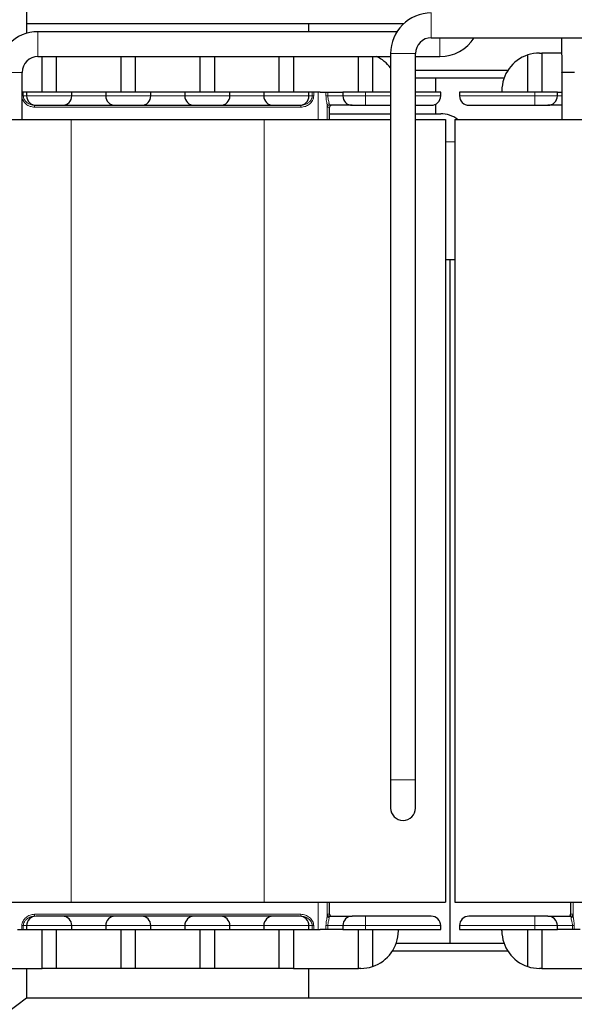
# Model space of a CAD drawing. Header units: millimetres. Extents: x 5 to 418, y 2 to 292.
# Tile 15 of 51: x 59 to 88, y 182 to 234. Entities that reach past the tile are written whole.
import ezdxf

# ---------------------------------------------------------------- set-up
doc = ezdxf.new("R2010")
doc.units = ezdxf.units.MM

msp = doc.modelspace()

# ---------------------------------------------------------------- linework, layer by layer
at = {"color": 7, "linetype": 'Continuous', "lineweight": 25}
for p, q in [((59.0446, 259.7964), (59.0446, 233.7964)), ((59.0446, 233.7964), (79.0935, 233.7964)), ((59.0446, 233.7964), (59.0446, 233.2714)), ((74.0446, 233.3564), (74.0446, 233.7964)), ((78.7225, 233.3564), (59.6446, 233.3564)), ((80.5446, 233.0364), (98.3571, 233.0364)), ((87.4615, 233.0364), (87.4845, 231.207)), ((59.6446, 232.0364), (78.3846, 232.0364)), ((59.8696, 230.1464), (59.8696, 232.0364)), ((60.6196, 232.0364), (60.6196, 230.1464)), ((64.0696, 230.1464), (64.0696, 232.0364)), ((64.8196, 232.0364), (64.8196, 230.1464)), ((68.2696, 230.1464), (68.2696, 232.0364)), ((69.0196, 232.0364), (69.0196, 230.1464)), ((72.4696, 230.1464), (72.4696, 232.0364)), ((73.2196, 232.0364), (73.2196, 230.1464)), ((76.6696, 230.1464), (76.6696, 232.0364)), ((77.4196, 232.0364), (77.4196, 230.1464)), ((78.3846, 232.1964), (78.3846, 193.5964)), ((79.7046, 193.5964), (79.7046, 232.1964)), ((79.7046, 232.0364), (81.0071, 232.0364)), ((85.6696, 230.1464), (85.6696, 232.1213)), ((86.2946, 232.2214), (86.4196, 232.2214)), ((86.4196, 232.2214), (86.4196, 230.1464)), ((87.4718, 232.2214), (86.4196, 232.2214)), ((58.8046, 228.6964), (58.8046, 231.1964)), ((84.6081, 231.2964), (79.7046, 231.2964)), ((84.4119, 230.8964), (79.7046, 230.8964)), ((80.7946, 230.1464), (80.7946, 230.8964)), ((80.7946, 230.1464), (80.7946, 230.8964)), ((87.4846, 231.1964), (87.4846, 228.6964)), ((58.8676, 230.1464), (58.8046, 230.1464)), ((59.0446, 230.1464), (58.8676, 230.1464)), ((59.0446, 230.1464), (59.0446, 229.9464)), ((61.4446, 230.1464), (59.0446, 230.1464)), ((61.4446, 229.9464), (61.4446, 230.1464)), ((63.2446, 230.1464), (61.4446, 230.1464)), ((63.2446, 230.1464), (63.2446, 229.9464)), ((65.6446, 230.1464), (63.2446, 230.1464)), ((65.6446, 229.9464), (65.6446, 230.1464)), ((67.4446, 230.1464), (65.6446, 230.1464)), ((67.4446, 230.1464), (67.4446, 229.9464)), ((69.8446, 230.1464), (67.4446, 230.1464)), ((69.8446, 229.9464), (69.8446, 230.1464)), ((71.6446, 230.1464), (69.8446, 230.1464)), ((74.0446, 230.1464), (71.6446, 230.1464)), ((71.6446, 230.1464), (71.6446, 229.9464)), ((74.0446, 229.9464), (74.0446, 230.1464)), ((74.2215, 230.1464), (74.0446, 230.1464)), ((74.2986, 230.1464), (74.2215, 230.1464)), ((74.5268, 230.1464), (74.2986, 230.1464)), ((74.6372, 230.1464), (74.5268, 230.1464)), ((74.6372, 230.1464), (75.6154, 230.1464)), ((75.6154, 230.1464), (75.8446, 230.1464)), ((75.8446, 230.1464), (75.8446, 229.9464)), ((77.0446, 230.1464), (75.8446, 230.1464)), ((78.3846, 230.1464), (77.0446, 230.1464)), ((81.0446, 230.1464), (79.7046, 230.1464)), ((81.0446, 229.9464), (81.0446, 230.1464)), ((82.0446, 230.1464), (82.0446, 229.9464)), ((86.0446, 230.1464), (82.0446, 230.1464)), ((84.2946, 230.2214), (84.2946, 230.1464)), ((87.2446, 230.1464), (86.0446, 230.1464)), ((87.2446, 229.9464), (87.2446, 230.1464)), ((87.2446, 230.1464), (87.4738, 230.1464)), ((87.4738, 230.1464), (87.4846, 230.1464)), ((75.1446, 228.6964), (75.1446, 229.3464)), ((80.7946, 228.9964), (80.7946, 229.5134)), ((80.7946, 228.9964), (80.7946, 229.5134)), ((75.1446, 228.9964), (78.3846, 228.9964)), ((79.7046, 228.9964), (81.0446, 228.9964)), ((51.7946, 228.6964), (61.4196, 228.6964)), ((61.4196, 228.6964), (71.6696, 228.6964)), ((71.6696, 228.6964), (78.3846, 228.6964)), ((79.7046, 228.6964), (81.2946, 228.6964)), ((81.2946, 228.6964), (81.2946, 187.0964)), ((81.7946, 228.6964), (81.7946, 187.0964)), ((81.7946, 228.6964), (91.4196, 228.6964)), ((81.2946, 221.2464), (81.7946, 221.2464)), ((81.5446, 184.8964), (81.5446, 221.2464)), ((78.3846, 193.5964), (78.3846, 192.0964)), ((79.7046, 192.0964), (79.7046, 193.5964)), ((51.7946, 187.0964), (61.4196, 187.0964)), ((61.4196, 187.0964), (71.6696, 187.0964)), ((71.6696, 187.0964), (81.2946, 187.0964)), ((75.1446, 186.4464), (75.1446, 187.0964)), ((81.7946, 187.0964), (91.4196, 187.0964)), ((87.9446, 187.0964), (87.9446, 186.4464)), ((59.0446, 185.8464), (59.0446, 185.6464)), ((61.4446, 185.6464), (61.4446, 185.8464)), ((63.2446, 185.8464), (63.2446, 185.6464)), ((65.6446, 185.6464), (65.6446, 185.8464)), ((67.4446, 185.8464), (67.4446, 185.6464)), ((69.8446, 185.6464), (69.8446, 185.8464)), ((71.6446, 185.8464), (71.6446, 185.6464)), ((74.0446, 185.6464), (74.0446, 185.8464)), ((75.8446, 185.8464), (75.8446, 185.6464)), ((81.0446, 185.6464), (81.0446, 185.8464)), ((82.0446, 185.8464), (82.0446, 185.6464)), ((87.2446, 185.6464), (87.2446, 185.8464)), ((58.5623, 185.6464), (58.7906, 185.6464)), ((58.7906, 185.6464), (58.8676, 185.6464)), ((58.8676, 185.6464), (59.0446, 185.6464)), ((59.0446, 185.6464), (61.4446, 185.6464)), ((59.8696, 183.5714), (59.8696, 185.6464)), ((60.6196, 185.6464), (60.6196, 183.5714)), ((61.4446, 185.6464), (63.2446, 185.6464)), ((63.2446, 185.6464), (65.6446, 185.6464)), ((64.0696, 183.5714), (64.0696, 185.6464)), ((64.8196, 185.6464), (64.8196, 183.5714)), ((65.6446, 185.6464), (67.4446, 185.6464)), ((67.4446, 185.6464), (69.8446, 185.6464)), ((68.2696, 183.5714), (68.2696, 185.6464)), ((69.0196, 185.6464), (69.0196, 183.5714)), ((69.8446, 185.6464), (71.6446, 185.6464)), ((71.6446, 185.6464), (74.0446, 185.6464)), ((72.4696, 183.5714), (72.4696, 185.6464)), ((73.2196, 185.6464), (73.2196, 183.5714)), ((74.0446, 185.6464), (74.2215, 185.6464)), ((74.2215, 185.6464), (74.2986, 185.6464)), ((74.2986, 185.6464), (74.5268, 185.6464)), ((74.5268, 185.6464), (74.6372, 185.6464)), ((75.6154, 185.6464), (74.6372, 185.6464)), ((75.8446, 185.6464), (75.6154, 185.6464)), ((75.8446, 185.6464), (77.0446, 185.6464)), ((76.6696, 183.5714), (76.6696, 185.6464)), ((77.0446, 185.6464), (81.0446, 185.6464)), ((77.4196, 185.6464), (77.4196, 183.6716)), ((78.7946, 185.5714), (78.7946, 185.6464)), ((82.0446, 185.6464), (86.0446, 185.6464)), ((84.2946, 185.5714), (84.2946, 185.6464)), ((85.6696, 183.6716), (85.6696, 185.6464)), ((86.0446, 185.6464), (87.2446, 185.6464)), ((86.4196, 185.6464), (86.4196, 183.5714)), ((87.4738, 185.6464), (87.2446, 185.6464)), ((88.452, 185.6464), (87.4738, 185.6464)), ((84.4119, 184.8964), (78.6772, 184.8964)), ((84.6081, 184.4964), (78.4811, 184.4964)), ((56.4196, 183.5714), (59.8696, 183.5714)), ((59.0446, 183.5714), (59.0446, 181.9964)), ((60.6196, 183.5714), (59.8696, 183.5714)), ((64.0696, 183.5714), (60.6196, 183.5714)), ((64.8196, 183.5714), (64.0696, 183.5714)), ((68.2696, 183.5714), (64.8196, 183.5714)), ((69.0196, 183.5714), (68.2696, 183.5714)), ((72.4696, 183.5714), (69.0196, 183.5714)), ((73.2196, 183.5714), (72.4696, 183.5714)), ((73.2196, 183.5714), (76.6696, 183.5714)), ((74.0446, 181.9964), (74.0446, 183.5714)), ((76.7946, 183.5714), (76.6696, 183.5714)), ((86.4196, 183.5714), (86.2946, 183.5714)), ((86.4196, 183.5714), (89.8696, 183.5714)), ((59.0446, 181.9964), (41.7946, 168.9964)), ((134.0446, 181.9964), (59.0446, 181.9964))]:
    msp.add_line(p, q, dxfattribs=at)
at = {"color": 7, "linetype": 'Continuous', "lineweight": 18}
for p, q in [((80.5446, 234.3564), (80.5446, 233.0364)), ((59.6446, 233.3564), (59.6446, 232.6964)), ((81.0071, 233.0364), (81.0071, 232.6964)), ((59.6446, 232.6964), (59.6446, 232.0364)), ((81.0071, 232.6964), (81.0071, 232.0364)), ((78.3846, 232.1964), (79.7046, 232.1964)), ((58.1446, 231.1964), (58.8046, 231.1964)), ((87.4845, 231.207), (88.1445, 231.2153)), ((87.4846, 231.1964), (88.1446, 231.1964)), ((58.8046, 229.9464), (58.8676, 229.9464)), ((58.8676, 230.1464), (58.8676, 229.9464)), ((59.0446, 229.9464), (58.8676, 229.9464)), ((59.0446, 229.9464), (61.4446, 229.9464)), ((63.2446, 229.9464), (61.4446, 229.9464)), ((63.2446, 229.9464), (65.6446, 229.9464)), ((67.4446, 229.9464), (65.6446, 229.9464)), ((67.4446, 229.9464), (69.8446, 229.9464)), ((71.6446, 229.9464), (69.8446, 229.9464)), ((71.6446, 229.9464), (74.0446, 229.9464)), ((74.2215, 229.9464), (74.0446, 229.9464)), ((74.2215, 230.1464), (74.2215, 229.9464)), ((74.2215, 229.9464), (74.2986, 229.9464)), ((74.2986, 230.1464), (74.2986, 229.9464)), ((74.5268, 230.1464), (74.5268, 228.6964)), ((74.9483, 229.9464), (74.9483, 230.1464)), ((75.0474, 229.9464), (74.9483, 229.9464)), ((75.0474, 229.9464), (75.0474, 230.1464)), ((75.8446, 229.9464), (75.0474, 229.9464)), ((75.8446, 229.9464), (77.0446, 229.9464)), ((77.0446, 229.9464), (77.0446, 230.1464)), ((77.0446, 229.9464), (78.3846, 229.9464)), ((77.0446, 229.4464), (77.0446, 229.9464)), ((79.7046, 229.9464), (81.0446, 229.9464)), ((82.0446, 229.9464), (86.0446, 229.9464)), ((86.0446, 229.9464), (86.0446, 230.1464)), ((86.0446, 229.4464), (86.0446, 229.9464)), ((86.0446, 229.9464), (87.2446, 229.9464)), ((87.4846, 229.9464), (87.2446, 229.9464)), ((73.6177, 229.3464), (59.4715, 229.3464)), ((75.0098, 229.4406), (75.0098, 228.6964)), ((75.1446, 229.3464), (75.0199, 229.3464)), ((61.4196, 228.6964), (61.4196, 187.0964)), ((71.6696, 228.6964), (71.6696, 187.0964)), ((81.7946, 227.4964), (81.2946, 227.4964)), ((78.3846, 193.5964), (79.7046, 193.5964)), ((74.5268, 187.0964), (74.5268, 185.6464)), ((75.0098, 187.0964), (75.0098, 186.3522)), ((88.0794, 186.3522), (88.0794, 187.0964)), ((59.4715, 186.4464), (73.6177, 186.4464)), ((75.0199, 186.4464), (75.1446, 186.4464)), ((77.0446, 186.3464), (77.0446, 185.8464)), ((86.0446, 186.3464), (86.0446, 185.8464)), ((87.9446, 186.4464), (88.0693, 186.4464)), ((58.7906, 185.6464), (58.7906, 185.8464)), ((58.8676, 185.8464), (58.7906, 185.8464)), ((58.8676, 185.8464), (59.0446, 185.8464)), ((58.8676, 185.6464), (58.8676, 185.8464)), ((61.4446, 185.8464), (59.0446, 185.8464)), ((61.4446, 185.8464), (63.2446, 185.8464)), ((65.6446, 185.8464), (63.2446, 185.8464)), ((65.6446, 185.8464), (67.4446, 185.8464)), ((69.8446, 185.8464), (67.4446, 185.8464)), ((69.8446, 185.8464), (71.6446, 185.8464)), ((74.0446, 185.8464), (71.6446, 185.8464)), ((74.0446, 185.8464), (74.2215, 185.8464)), ((74.2215, 185.6464), (74.2215, 185.8464)), ((74.2986, 185.8464), (74.2215, 185.8464)), ((74.2986, 185.8464), (74.2986, 185.6464)), ((74.9483, 185.6464), (74.9483, 185.8464)), ((74.9483, 185.8464), (75.0474, 185.8464)), ((75.0474, 185.8464), (75.8446, 185.8464)), ((75.0474, 185.6464), (75.0474, 185.8464)), ((77.0446, 185.8464), (75.8446, 185.8464)), ((81.0446, 185.8464), (77.0446, 185.8464)), ((77.0446, 185.8464), (77.0446, 185.6464)), ((86.0446, 185.8464), (82.0446, 185.8464)), ((87.2446, 185.8464), (86.0446, 185.8464)), ((86.0446, 185.8464), (86.0446, 185.6464)), ((87.2446, 185.8464), (88.0418, 185.8464)), ((88.0418, 185.8464), (88.0418, 185.6464)), ((88.0418, 185.8464), (88.1408, 185.8464)), ((88.1408, 185.8464), (88.1408, 185.6464))]:
    msp.add_line(p, q, dxfattribs=at)
at = {"color": 7, "linetype": 'Continuous', "lineweight": 25}
for centre, radius, start, end in [((80.5446, 232.1964), 2.16, 90, 180), ((59.6446, 231.1964), 2.16, 90, 180), ((80.5446, 232.1964), 0.84, 90, 180), ((81.0071, 234.1964), 2.16, 270, 327.51784), ((59.6446, 231.1964), 0.84, 90, 180), ((76.7946, 230.2214), 2, 37.34474, 65.16212), ((86.2946, 230.2214), 2, 108.20996, 180), ((86.2946, 230.2214), 2, 90, 108.20996), ((86.6446, 231.1964), 0.84, 0, 0.72069), ((59.5446, 229.9464), 0.5, 180, 270), ((60.9446, 229.9464), 0.5, 270, 0), ((63.7446, 229.9464), 0.5, 180, 270), ((65.1446, 229.9464), 0.5, 270, 0), ((67.9446, 229.9464), 0.5, 180, 270), ((69.3446, 229.9464), 0.5, 270, 0), ((72.1446, 229.9464), 0.5, 180, 270), ((73.5446, 229.9464), 0.5, 270, 0), ((76.3446, 229.9464), 0.5, 180, 270), ((80.5446, 229.9464), 0.5, 270, 0), ((82.5446, 229.9464), 0.5, 180, 270), ((86.7446, 229.9464), 0.5, 270, 0), ((75.2446, 229.3464), 0.1, 90, 180), ((81.0446, 227.4964), 1.5, 53.1301, 90), ((79.0446, 192.0964), 0.66, 180, 0), ((59.5446, 185.8464), 0.5, 90, 180), ((60.9446, 185.8464), 0.5, 0, 90), ((63.7446, 185.8464), 0.5, 90, 180), ((65.1446, 185.8464), 0.5, 0, 90), ((67.9446, 185.8464), 0.5, 90, 180), ((69.3446, 185.8464), 0.5, 0, 90), ((72.1446, 185.8464), 0.5, 90, 180), ((73.5446, 185.8464), 0.5, 0, 90), ((75.2446, 186.4464), 0.1, 180, 270), ((76.3446, 185.8464), 0.5, 90, 180), ((80.5446, 185.8464), 0.5, 0, 90), ((82.5446, 185.8464), 0.5, 90, 180), ((86.7446, 185.8464), 0.5, 0, 90), ((87.8446, 186.4464), 0.1, 270, 0), ((76.7946, 185.5714), 2, 288.20996, 0), ((86.2946, 185.5714), 2, 180, 251.79004), ((76.7946, 185.5714), 2, 270, 288.20996), ((86.2946, 185.5714), 2, 251.79004, 270)]:
    msp.add_arc(centre, radius, start, end, dxfattribs=at)
at = {"color": 7, "linetype": 'Continuous', "lineweight": 18}
for centre, radius, start, end in [((58.6278, 229.3714), 0.8441, 358.30432, 5.09901), ((74.4614, 229.3714), 0.8441, 174.90099, 181.69568), ((75.1056, 229.4292), 0.0965, 82.63961, 173.21094), ((75.1199, 229.3464), 0.1, 90.01331, 180.0133), ((58.6278, 186.4214), 0.8441, 354.90099, 1.69568), ((74.4614, 186.4214), 0.8441, 178.30432, 185.09901), ((75.1056, 186.3637), 0.0965, 186.78906, 277.36039), ((75.1199, 186.4464), 0.1, 179.9867, 269.98669), ((87.9693, 186.4464), 0.1, 270.01331, 0.0133), ((87.9835, 186.3637), 0.0965, 262.63961, 353.21094)]:
    msp.add_arc(centre, radius, start, end, dxfattribs=at)
for points, knots in [([(59.4715, 229.3464), (59.3884, 229.3553), (59.2222, 229.3731), (59.0015, 229.5043), (58.8688, 229.6667), (58.8106, 229.7866), (58.8051, 229.8333), (58.8046, 229.8378)], [0, 0, 0, 0, 0.2804166, 0.56100368, 0.84086258, 0.98483859, 1, 1, 1, 1]), ([(58.8676, 229.9464), (58.8706, 229.9129), (58.8771, 229.8409), (58.9242, 229.7421), (58.9765, 229.6734), (59.0264, 229.6226), (59.1071, 229.5532), (59.2547, 229.4686), (59.3973, 229.4538), (59.4685, 229.4464)], [0, 0, 0, 0, 0.116807, 0.2509526, 0.3758965, 0.4188728, 0.5010195, 0.7506325, 1, 1, 1, 1]), ([(74.2986, 229.9464), (74.2955, 229.9055), (74.2892, 229.8221), (74.224, 229.6666), (74.0871, 229.5048), (73.8675, 229.3731), (73.701, 229.3553), (73.6177, 229.3464)], [0, 0, 0, 0, 0.1229025, 0.250617, 0.5003658, 0.7500652, 1, 1, 1, 1]), ([(73.6206, 229.4464), (73.692, 229.4538), (73.8346, 229.4686), (73.9817, 229.5531), (74.0895, 229.6455), (74.1597, 229.7307), (74.2121, 229.8411), (74.2185, 229.913), (74.2215, 229.9464)], [0, 0, 0, 0, 0.2496867, 0.499133, 0.579856, 0.749431, 0.8833357, 1, 1, 1, 1]), ([(75.0098, 229.4406), (75.0063, 229.4718), (74.999, 229.5361), (74.9737, 229.6637), (74.9527, 229.802), (74.9498, 229.8984), (74.9483, 229.9464)], [0, 0, 0, 0, 0.2418077, 0.499485, 0.7503574, 1, 1, 1, 1]), ([(75.0474, 229.9464), (75.0493, 229.9043), (75.0515, 229.8574), (75.0652, 229.7772), (75.0814, 229.7003), (75.1099, 229.6005), (75.1153, 229.5501), (75.118, 229.5249)], [0, 0, 0, 0, 0.2506155, 0.2785676, 0.500506, 0.7500164, 1, 1, 1, 1]), ([(75.0199, 229.3464), (75.0181, 229.3506), (75.0146, 229.3589), (75.0114, 229.4133), (75.0098, 229.4406)], [0, 0, 0, 0, 0.4984295, 1, 1, 1, 1]), ([(75.118, 229.5249), (75.1182, 229.5013), (75.1184, 229.4562), (75.1194, 229.4496), (75.1198, 229.4464)], [0, 0, 0, 0, 0.52285734, 1, 1, 1, 1]), ([(58.7906, 185.8464), (58.7937, 185.8875), (58.8, 185.9712), (58.8655, 186.1268), (59.0026, 186.2883), (59.2219, 186.4198), (59.3883, 186.4375), (59.4715, 186.4464)], [0, 0, 0, 0, 0.1233714, 0.2516027, 0.500687, 0.7504194, 1, 1, 1, 1]), ([(59.4685, 186.3464), (59.3973, 186.339), (59.2547, 186.3242), (59.1072, 186.2396), (58.9994, 186.1471), (58.9295, 186.0619), (58.8771, 185.9519), (58.8706, 185.8799), (58.8676, 185.8464)], [0, 0, 0, 0, 0.24943137, 0.49910834, 0.58127589, 0.74898277, 0.88315429, 1, 1, 1, 1]), ([(73.6177, 186.4464), (73.701, 186.4375), (73.8675, 186.4197), (74.0871, 186.288), (74.224, 186.1263), (74.2892, 185.9708), (74.2955, 185.8874), (74.2986, 185.8464)], [0, 0, 0, 0, 0.2499334, 0.4996312, 0.7493785, 0.8770034, 1, 1, 1, 1]), ([(74.2215, 185.8464), (74.2185, 185.8798), (74.2122, 185.9516), (74.1653, 186.0502), (74.1128, 186.1193), (74.0628, 186.1702), (73.9819, 186.2397), (73.8347, 186.3242), (73.692, 186.339), (73.6206, 186.3464)], [0, 0, 0, 0, 0.1164419, 0.2500518, 0.3751159, 0.4200657, 0.5007005, 0.7502285, 1, 1, 1, 1]), ([(74.9483, 185.8464), (74.9498, 185.8945), (74.9528, 185.9908), (74.9737, 186.1292), (74.999, 186.2567), (75.0063, 186.3211), (75.0098, 186.3522)], [0, 0, 0, 0, 0.2496204, 0.5005138, 0.7581721, 1, 1, 1, 1]), ([(75.0098, 186.3522), (75.0114, 186.3795), (75.0146, 186.434), (75.0181, 186.4423), (75.0199, 186.4464)], [0, 0, 0, 0, 0.5015705, 1, 1, 1, 1]), ([(75.1198, 186.3464), (75.1194, 186.3433), (75.1184, 186.3366), (75.1182, 186.2915), (75.118, 186.2679)], [0, 0, 0, 0, 0.4771427, 1, 1, 1, 1]), ([(87.9712, 186.2679), (87.971, 186.2915), (87.9707, 186.3366), (87.9698, 186.3433), (87.9693, 186.3464)], [0, 0, 0, 0, 0.5228573, 1, 1, 1, 1]), ([(88.0693, 186.4464), (88.071, 186.4422), (88.0746, 186.4339), (88.0778, 186.3794), (88.0794, 186.3522)], [0, 0, 0, 0, 0.5015611, 1, 1, 1, 1]), ([(88.0794, 186.3522), (88.0829, 186.3211), (88.0901, 186.2567), (88.1155, 186.1292), (88.1364, 185.9908), (88.1394, 185.8945), (88.1408, 185.8464)], [0, 0, 0, 0, 0.2417655, 0.4993965, 0.7503134, 1, 1, 1, 1]), ([(75.118, 186.2679), (75.1153, 186.2427), (75.1099, 186.1924), (75.0834, 186.0995), (75.0678, 186.0279), (75.0605, 185.9883), (75.0515, 185.9354), (75.0493, 185.8886), (75.0474, 185.8464)], [0, 0, 0, 0, 0.2499254, 0.4993778, 0.6705261, 0.7215268, 0.7494427, 1, 1, 1, 1]), ([(88.0418, 185.8464), (88.0401, 185.8884), (88.0384, 185.9307), (88.0313, 185.9741), (88.0293, 185.9851), (88.0221, 186.0246), (88.0062, 186.0977), (87.9793, 186.1922), (87.9739, 186.2427), (87.9712, 186.2679)], [0, 0, 0, 0, 0.2491282, 0.2515705, 0.2694745, 0.3180281, 0.4996168, 0.749529, 1, 1, 1, 1])]:
    msp.add_open_spline(points, degree=3, knots=knots, dxfattribs=at)
at = {"color": 7, "linetype": 'Continuous', "lineweight": 25}
for points, knots in [([(59.5446, 229.4464), (59.554, 229.4464), (59.5685, 229.4464), (59.6557, 229.4464), (59.7462, 229.4464), (59.8575, 229.4464), (60.0207, 229.4464), (60.2446, 229.4464), (60.4686, 229.4464), (60.6317, 229.4464), (60.7431, 229.4464), (60.8335, 229.4464), (60.9207, 229.4464), (60.9352, 229.4464), (60.9446, 229.4464)], [0, 0, 0, 0, 0.1197215, 0.1849219, 0.2500001, 0.3152004, 0.3802785, 0.5, 0.6197215, 0.6849219, 0.7500001, 0.8152004, 0.8802785, 1, 1, 1, 1]), ([(60.9446, 229.4464), (60.9634, 229.4464), (60.9924, 229.4464), (61.1668, 229.4464), (61.3477, 229.4464), (61.5705, 229.4464), (61.8967, 229.4464), (62.3446, 229.4464), (62.7925, 229.4464), (63.1188, 229.4464), (63.3416, 229.4464), (63.5225, 229.4464), (63.6967, 229.4464), (63.7258, 229.4464), (63.7446, 229.4464)], [0, 0, 0, 0, 0.1197215, 0.1848913, 0.25, 0.3151698, 0.3802785, 0.5, 0.6197215, 0.6848913, 0.75, 0.8151698, 0.8802785, 1, 1, 1, 1]), ([(63.7446, 229.4464), (63.754, 229.4464), (63.7685, 229.4464), (63.8557, 229.4464), (63.9462, 229.4464), (64.0575, 229.4464), (64.2207, 229.4464), (64.4446, 229.4464), (64.6686, 229.4464), (64.8317, 229.4464), (64.9431, 229.4464), (65.0335, 229.4464), (65.1207, 229.4464), (65.1352, 229.4464), (65.1446, 229.4464)], [0, 0, 0, 0, 0.1197215, 0.1849219, 0.2500001, 0.3152004, 0.3802785, 0.5, 0.6197215, 0.6849219, 0.7500001, 0.8152004, 0.8802785, 1, 1, 1, 1]), ([(65.1446, 229.4464), (65.1634, 229.4464), (65.1924, 229.4464), (65.3668, 229.4464), (65.5477, 229.4464), (65.7705, 229.4464), (66.0967, 229.4464), (66.5446, 229.4464), (66.9925, 229.4464), (67.3188, 229.4464), (67.5416, 229.4464), (67.7225, 229.4464), (67.8967, 229.4464), (67.9258, 229.4464), (67.9446, 229.4464)], [0, 0, 0, 0, 0.1197215, 0.1848913, 0.25, 0.3151698, 0.3802785, 0.5, 0.6197215, 0.6848913, 0.75, 0.8151698, 0.8802785, 1, 1, 1, 1]), ([(67.9446, 229.4464), (67.954, 229.4464), (67.9685, 229.4464), (68.0557, 229.4464), (68.1462, 229.4464), (68.2575, 229.4464), (68.4207, 229.4464), (68.6446, 229.4464), (68.8686, 229.4464), (69.0317, 229.4464), (69.1431, 229.4464), (69.2335, 229.4464), (69.3207, 229.4464), (69.3352, 229.4464), (69.3446, 229.4464)], [0, 0, 0, 0, 0.1197215, 0.1849219, 0.2500001, 0.3152004, 0.3802785, 0.5, 0.6197215, 0.6849219, 0.7500001, 0.8152004, 0.8802785, 1, 1, 1, 1]), ([(69.3446, 229.4464), (69.3634, 229.4464), (69.3924, 229.4464), (69.5668, 229.4464), (69.7477, 229.4464), (69.9705, 229.4464), (70.2967, 229.4464), (70.7446, 229.4464), (71.1925, 229.4464), (71.5188, 229.4464), (71.7416, 229.4464), (71.9225, 229.4464), (72.0967, 229.4464), (72.1258, 229.4464), (72.1446, 229.4464)], [0, 0, 0, 0, 0.11972147, 0.18489131, 0.25000003, 0.31516984, 0.38027853, 0.5, 0.61972147, 0.68489131, 0.75000003, 0.81516984, 0.88027853, 1, 1, 1, 1]), ([(72.1446, 229.4464), (72.154, 229.4464), (72.1685, 229.4464), (72.2557, 229.4464), (72.3462, 229.4464), (72.4575, 229.4464), (72.6207, 229.4464), (72.8446, 229.4464), (73.0686, 229.4464), (73.2317, 229.4464), (73.3431, 229.4464), (73.4335, 229.4464), (73.5207, 229.4464), (73.5352, 229.4464), (73.5446, 229.4464)], [0, 0, 0, 0, 0.1197215, 0.1849219, 0.2500001, 0.3152004, 0.3802785, 0.5, 0.6197215, 0.6849219, 0.7500001, 0.8152004, 0.8802785, 1, 1, 1, 1]), ([(76.3446, 229.4464), (76.328, 229.4464), (76.2936, 229.4464), (76.0168, 229.4464), (75.61, 229.4464), (75.2795, 229.4464), (75.1198, 229.4464)], [0, 0, 0, 0, 0.2416596, 0.5, 0.7583404, 1, 1, 1, 1]), ([(76.3446, 229.4464), (76.354, 229.4464), (76.3685, 229.4464), (76.4557, 229.4464), (76.5462, 229.4464), (76.6575, 229.4464), (76.8207, 229.4464), (76.9566, 229.4464), (77.0446, 229.4464)], [0, 0, 0, 0, 0.2394429, 0.3698438, 0.5000001, 0.6304008, 0.7605571, 1, 1, 1, 1]), ([(77.0446, 229.4464), (77.4938, 229.4464), (77.9629, 229.4464), (78.3674, 229.4464), (78.3846, 229.4464)], [0, 0, 0, 0, 0.9575174, 1, 1, 1, 1]), ([(79.7046, 229.4464), (79.7979, 229.4464), (80.0454, 229.4464), (80.4204, 229.4464), (80.4957, 229.4464), (80.5446, 229.4464)], [0, 0, 0, 0, 0.17480803, 0.46357501, 1, 1, 1, 1]), ([(82.5446, 229.4464), (82.5913, 229.4464), (82.6633, 229.4464), (83.0997, 229.4464), (83.5514, 229.4464), (84.1121, 229.4464), (84.927, 229.4464), (85.6043, 229.4464), (86.0446, 229.4464)], [0, 0, 0, 0, 0.2394568, 0.3683607, 0.5, 0.6316393, 0.7605432, 1, 1, 1, 1]), ([(86.0446, 229.4464), (86.1326, 229.4464), (86.2686, 229.4464), (86.4317, 229.4464), (86.5431, 229.4464), (86.6335, 229.4464), (86.7207, 229.4464), (86.7352, 229.4464), (86.7446, 229.4464)], [0, 0, 0, 0, 0.2394429, 0.3698438, 0.5000001, 0.6304008, 0.7605571, 1, 1, 1, 1]), ([(87.4846, 229.4464), (87.3463, 229.4464), (87.0626, 229.4464), (86.7968, 229.4464), (86.7616, 229.4464), (86.7446, 229.4464)], [0, 0, 0, 0, 0.32943993, 0.67590538, 1, 1, 1, 1]), ([(60.9446, 186.3464), (60.9352, 186.3464), (60.9207, 186.3464), (60.8335, 186.3464), (60.743, 186.3464), (60.6316, 186.3464), (60.4685, 186.3464), (60.2446, 186.3464), (60.0206, 186.3464), (59.8575, 186.3464), (59.7461, 186.3464), (59.6556, 186.3464), (59.5685, 186.3464), (59.554, 186.3464), (59.5446, 186.3464)], [0, 0, 0, 0, 0.1197215, 0.1849219, 0.2500001, 0.3152004, 0.3802785, 0.5, 0.6197215, 0.6849219, 0.7500001, 0.8152004, 0.8802785, 1, 1, 1, 1]), ([(63.7446, 186.3464), (63.7258, 186.3464), (63.6967, 186.3464), (63.5224, 186.3464), (63.3414, 186.3464), (63.1187, 186.3464), (62.7924, 186.3464), (62.3446, 186.3464), (61.8966, 186.3464), (61.5704, 186.3464), (61.3476, 186.3464), (61.1667, 186.3464), (60.9924, 186.3464), (60.9634, 186.3464), (60.9446, 186.3464)], [0, 0, 0, 0, 0.1197215, 0.1848913, 0.25, 0.3151698, 0.3802785, 0.5, 0.6197215, 0.6848913, 0.75, 0.8151698, 0.8802785, 1, 1, 1, 1]), ([(65.1446, 186.3464), (65.1352, 186.3464), (65.1207, 186.3464), (65.0335, 186.3464), (64.943, 186.3464), (64.8316, 186.3464), (64.6685, 186.3464), (64.4446, 186.3464), (64.2206, 186.3464), (64.0575, 186.3464), (63.9461, 186.3464), (63.8556, 186.3464), (63.7685, 186.3464), (63.754, 186.3464), (63.7446, 186.3464)], [0, 0, 0, 0, 0.1197215, 0.1849219, 0.2500001, 0.3152004, 0.3802785, 0.5, 0.6197215, 0.6849219, 0.7500001, 0.8152004, 0.8802785, 1, 1, 1, 1]), ([(67.9446, 186.3464), (67.9258, 186.3464), (67.8967, 186.3464), (67.7224, 186.3464), (67.5414, 186.3464), (67.3187, 186.3464), (66.9924, 186.3464), (66.5446, 186.3464), (66.0966, 186.3464), (65.7704, 186.3464), (65.5476, 186.3464), (65.3667, 186.3464), (65.1924, 186.3464), (65.1634, 186.3464), (65.1446, 186.3464)], [0, 0, 0, 0, 0.1197215, 0.1848913, 0.25, 0.3151698, 0.3802785, 0.5, 0.6197215, 0.6848913, 0.75, 0.8151698, 0.8802785, 1, 1, 1, 1]), ([(69.3446, 186.3464), (69.3352, 186.3464), (69.3207, 186.3464), (69.2335, 186.3464), (69.143, 186.3464), (69.0316, 186.3464), (68.8685, 186.3464), (68.6446, 186.3464), (68.4206, 186.3464), (68.2575, 186.3464), (68.1461, 186.3464), (68.0556, 186.3464), (67.9685, 186.3464), (67.954, 186.3464), (67.9446, 186.3464)], [0, 0, 0, 0, 0.1197215, 0.1849219, 0.2500001, 0.3152004, 0.3802785, 0.5, 0.6197215, 0.6849219, 0.7500001, 0.8152004, 0.8802785, 1, 1, 1, 1]), ([(72.1446, 186.3464), (72.1258, 186.3464), (72.0967, 186.3464), (71.9224, 186.3464), (71.7414, 186.3464), (71.5187, 186.3464), (71.1924, 186.3464), (70.7446, 186.3464), (70.2966, 186.3464), (69.9704, 186.3464), (69.7476, 186.3464), (69.5667, 186.3464), (69.3924, 186.3464), (69.3634, 186.3464), (69.3446, 186.3464)], [0, 0, 0, 0, 0.1197215, 0.1848913, 0.25, 0.3151698, 0.3802785, 0.5, 0.6197215, 0.6848913, 0.75, 0.8151698, 0.8802785, 1, 1, 1, 1]), ([(73.5446, 186.3464), (73.5352, 186.3464), (73.5207, 186.3464), (73.4335, 186.3464), (73.343, 186.3464), (73.2316, 186.3464), (73.0685, 186.3464), (72.8446, 186.3464), (72.6206, 186.3464), (72.4575, 186.3464), (72.3461, 186.3464), (72.2556, 186.3464), (72.1685, 186.3464), (72.154, 186.3464), (72.1446, 186.3464)], [0, 0, 0, 0, 0.1197215, 0.1849219, 0.2500001, 0.3152004, 0.3802785, 0.5, 0.6197215, 0.6849219, 0.7500001, 0.8152004, 0.8802785, 1, 1, 1, 1]), ([(75.1198, 186.3464), (75.2795, 186.3464), (75.61, 186.3464), (76.0168, 186.3464), (76.2936, 186.3464), (76.328, 186.3464), (76.3446, 186.3464)], [0, 0, 0, 0, 0.2416596, 0.5, 0.7583404, 1, 1, 1, 1]), ([(77.0446, 186.3464), (76.9566, 186.3464), (76.8206, 186.3464), (76.6575, 186.3464), (76.5461, 186.3464), (76.4556, 186.3464), (76.3685, 186.3464), (76.354, 186.3464), (76.3446, 186.3464)], [0, 0, 0, 0, 0.2394429, 0.3698438, 0.5000001, 0.6304008, 0.7605571, 1, 1, 1, 1]), ([(80.5446, 186.3464), (80.4978, 186.3464), (80.4259, 186.3464), (79.9895, 186.3464), (79.5378, 186.3464), (78.977, 186.3464), (78.1622, 186.3464), (77.4849, 186.3464), (77.0446, 186.3464)], [0, 0, 0, 0, 0.2394568, 0.3683607, 0.5, 0.6316393, 0.7605432, 1, 1, 1, 1]), ([(86.0446, 186.3464), (85.6043, 186.3464), (84.927, 186.3464), (84.1121, 186.3464), (83.5514, 186.3464), (83.0997, 186.3464), (82.6633, 186.3464), (82.5913, 186.3464), (82.5446, 186.3464)], [0, 0, 0, 0, 0.2394568, 0.3683607, 0.5, 0.6316393, 0.7605432, 1, 1, 1, 1]), ([(86.7446, 186.3464), (86.7352, 186.3464), (86.7207, 186.3464), (86.6335, 186.3464), (86.543, 186.3464), (86.4316, 186.3464), (86.2685, 186.3464), (86.1326, 186.3464), (86.0446, 186.3464)], [0, 0, 0, 0, 0.2394429, 0.3698438, 0.5000001, 0.6304008, 0.7605571, 1, 1, 1, 1]), ([(86.7446, 186.3464), (86.7612, 186.3464), (86.7956, 186.3464), (87.0723, 186.3464), (87.4792, 186.3464), (87.8096, 186.3464), (87.9693, 186.3464)], [0, 0, 0, 0, 0.2416596, 0.5, 0.7583404, 1, 1, 1, 1])]:
    msp.add_open_spline(points, degree=3, knots=knots, dxfattribs=at)

doc.saveas('drawing.dxf')
